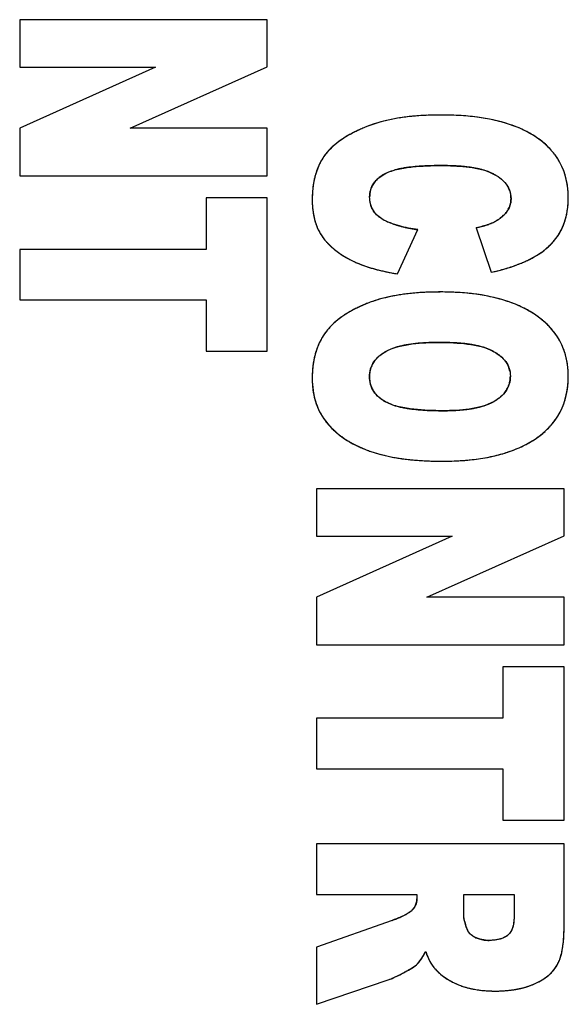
# Model space of a CAD drawing. Header units: millimetres. Extents: x 0 to 420, y 0 to 297.
# Tile 7 of 34: x 214.93 to 217.5, y 113.51 to 118.13. Entities that reach past the tile are written whole.
import ezdxf

# ---------------------------------------------------------------- set-up
doc = ezdxf.new("R2010")
doc.units = ezdxf.units.MM
doc.header["$LTSCALE"] = 23.1
doc.layers.add('000', color=7, linetype='CONTINUOUS')
doc.layers.add('03___PRT_ALL_CURVES', color=7, linetype='CONTINUOUS')

msp = doc.modelspace()

# ---------------------------------------------------------------- linework, layer by layer
at = {"layer": '000', "color": 7, "linetype": 'Continuous'}
for p, q in [((214.9334, 118.1279), (214.9334, 117.9054)), ((216.0934, 118.1279), (214.9334, 118.1279)), ((216.0934, 117.907), (216.0934, 118.1279)), ((214.9334, 117.9054), (215.5696, 117.9054)), ((215.5696, 117.9054), (214.9334, 117.6187)), ((215.4509, 117.6187), (216.0934, 117.907)), ((214.9334, 117.6187), (214.9334, 117.3957)), ((216.0934, 117.6187), (215.4509, 117.6187)), ((216.0934, 117.3957), (216.0934, 117.6187)), ((214.9334, 117.3957), (216.0934, 117.3957)), ((216.0934, 117.2923), (215.807, 117.2923)), ((215.807, 117.2923), (215.807, 117.051)), ((216.0934, 116.5732), (216.0934, 117.2923)), ((216.7033, 116.9361), (216.7982, 117.1434)), ((217.072, 117.1523), (217.1424, 116.9434)), ((214.9334, 117.051), (214.9334, 116.8144)), ((215.807, 117.051), (214.9334, 117.051)), ((214.9334, 116.8144), (215.807, 116.8144)), ((215.807, 116.8144), (215.807, 116.5732)), ((215.807, 116.5732), (216.0934, 116.5732)), ((217.4834, 115.9287), (216.3234, 115.9287)), ((216.3234, 115.9287), (216.3234, 115.7062)), ((217.4834, 115.7078), (217.4834, 115.9287)), ((216.3234, 115.7062), (216.9596, 115.7062)), ((216.9596, 115.7062), (216.3234, 115.4195)), ((216.8409, 115.4195), (217.4834, 115.7078)), ((216.3234, 115.4195), (216.3234, 115.1965)), ((217.4834, 115.4195), (216.8409, 115.4195)), ((217.4834, 115.1965), (217.4834, 115.4195)), ((216.3234, 115.1965), (217.4834, 115.1965)), ((217.4834, 115.0931), (217.197, 115.0931)), ((217.197, 115.0931), (217.197, 114.8519)), ((217.4834, 114.374), (217.4834, 115.0931)), ((217.197, 114.8519), (216.3234, 114.8519)), ((216.3234, 114.8519), (216.3234, 114.6153)), ((216.3234, 114.6153), (217.197, 114.6153)), ((217.197, 114.6153), (217.197, 114.374)), ((217.197, 114.374), (217.4834, 114.374)), ((217.4834, 114.2638), (216.3234, 114.2638)), ((216.3234, 114.2638), (216.3234, 114.0262)), ((217.4834, 113.8695), (217.4834, 114.2638)), ((216.3234, 114.0262), (216.7943, 114.0262)), ((216.7943, 114.0262), (216.7943, 114.0053)), ((217.0134, 114.0262), (217.2492, 114.0262)), ((217.0134, 113.9265), (217.0134, 114.0262)), ((217.2492, 114.0262), (217.2492, 113.9223)), ((216.6779, 113.9045), (216.3234, 113.7781)), ((216.3234, 113.7781), (216.3234, 113.5108)), ((216.3234, 113.5108), (216.6589, 113.6256))]:
    msp.add_line(p, q, dxfattribs=at)
for centre, radius, start, end in [((216.9013, 115.3929), 1.458, 89.9462, 92.5434), ((217.1228, 113.9346), 0.3581, 243.1248, 248.9545)]:
    msp.add_arc(centre, radius, start, end, dxfattribs=at)
for points, knots in [([(216.9058, 117.6808), (216.8456, 117.6808), (216.7253, 117.6745), (216.6067, 117.6465), (216.5513, 117.6234)], [0, 0, 0, 0, 0.500377, 1, 1, 1, 1]), ([(217.3481, 117.58), (217.2844, 117.6218), (217.135, 117.6712), (216.9823, 117.6808), (216.9058, 117.6808)], [0, 0, 0, 0, 0.498999, 1, 1, 1, 1]), ([(216.5513, 117.6234), (216.5145, 117.6082), (216.4431, 117.573), (216.381, 117.5197), (216.3586, 117.487)], [0, 0, 0, 0, 0.501, 1, 1, 1, 1]), ([(217.5032, 117.2938), (217.5032, 117.35), (217.4794, 117.4661), (217.3952, 117.5492), (217.3481, 117.58)], [0, 0, 0, 0, 0.49997, 1, 1, 1, 1]), ([(216.3586, 117.487), (216.3385, 117.4576), (216.3104, 117.3902), (216.3037, 117.3185), (216.3037, 117.2829)], [0, 0, 0, 0, 0.499395, 1, 1, 1, 1]), ([(216.6437, 117.4052), (216.6634, 117.4159), (216.7071, 117.4289), (216.7958, 117.4417), (216.8633, 117.4437), (216.9082, 117.4437)], [0, 0, 0, 0, 0.249819, 0.499864, 1, 1, 1, 1]), ([(216.9082, 117.4437), (216.9469, 117.4437), (217.024, 117.4408), (217.1017, 117.4271), (217.1371, 117.4116)], [0, 0, 0, 0, 0.500671, 1, 1, 1, 1]), ([(216.5727, 117.2965), (216.5727, 117.319), (216.586, 117.3658), (216.6238, 117.3944), (216.6437, 117.4052)], [0, 0, 0, 0, 0.498566, 1, 1, 1, 1]), ([(217.1371, 117.4116), (217.1625, 117.4004), (217.1998, 117.3782), (217.2303, 117.3302), (217.235, 117.302), (217.235, 117.2881)], [0, 0, 0, 0, 0.49894, 0.749464, 1, 1, 1, 1]), ([(216.3037, 117.2829), (216.3037, 117.2387), (216.3122, 117.1781), (216.3405, 117.1259), (216.3488, 117.1137)], [0, 0, 0, 0, 0.748903, 1, 1, 1, 1]), ([(216.6303, 117.194), (216.6128, 117.2044), (216.5812, 117.2339), (216.5727, 117.2761), (216.5727, 117.2965)], [0, 0, 0, 0, 0.49989, 1, 1, 1, 1]), ([(217.4143, 117.0668), (217.4446, 117.0952), (217.4922, 117.1678), (217.5032, 117.2522), (217.5032, 117.2938)], [0, 0, 0, 0, 0.49916, 1, 1, 1, 1]), ([(216.7982, 117.1434), (216.7691, 117.1476), (216.7115, 117.1585), (216.6554, 117.1789), (216.6303, 117.194)], [0, 0, 0, 0, 0.500478, 1, 1, 1, 1]), ([(217.1424, 116.9434), (217.1915, 116.9543), (217.2881, 116.982), (217.3778, 117.0325), (217.4143, 117.0668)], [0, 0, 0, 0, 0.50084, 1, 1, 1, 1]), ([(217.345, 116.7465), (217.313, 116.7677), (217.1745, 116.8358), (217.0172, 116.851), (216.9027, 116.851)], [0, 0, 0, 0, 0.250799, 1, 1, 1, 1]), ([(216.5638, 116.7984), (216.5073, 116.7763), (216.4332, 116.7374), (216.3779, 116.6774), (216.3659, 116.661)], [0, 0, 0, 0, 0.749152, 1, 1, 1, 1]), ([(217.5032, 116.4557), (217.5032, 116.5128), (217.4784, 116.6308), (217.3927, 116.715), (217.345, 116.7465)], [0, 0, 0, 0, 0.499863, 1, 1, 1, 1]), ([(216.3659, 116.661), (216.3435, 116.6306), (216.3112, 116.5601), (216.3037, 116.484), (216.3037, 116.4463)], [0, 0, 0, 0, 0.499376, 1, 1, 1, 1]), ([(216.6485, 116.5717), (216.6859, 116.5927), (216.7727, 116.6107), (216.858, 116.6144), (216.9011, 116.6144)], [0, 0, 0, 0, 0.498929, 1, 1, 1, 1]), ([(216.9011, 116.6144), (216.9444, 116.6144), (217.0303, 116.6107), (217.1176, 116.5924), (217.1551, 116.5711)], [0, 0, 0, 0, 0.501095, 1, 1, 1, 1]), ([(216.5719, 116.4541), (216.5719, 116.4784), (216.5867, 116.5288), (216.6272, 116.5597), (216.6485, 116.5717)], [0, 0, 0, 0, 0.498396, 1, 1, 1, 1]), ([(217.1551, 116.5711), (217.176, 116.5592), (217.2059, 116.5362), (217.2284, 116.4927), (217.2318, 116.4683), (217.2318, 116.4562)], [0, 0, 0, 0, 0.498774, 0.749357, 1, 1, 1, 1]), ([(216.3037, 116.4463), (216.3037, 116.4082), (216.3132, 116.3313), (216.3511, 116.2627), (216.3757, 116.2337)], [0, 0, 0, 0, 0.500494, 1, 1, 1, 1]), ([(216.6471, 116.3361), (216.6258, 116.3479), (216.5855, 116.3793), (216.5719, 116.4298), (216.5719, 116.4541)], [0, 0, 0, 0, 0.501222, 1, 1, 1, 1]), ([(217.2318, 116.4562), (217.2318, 116.4319), (217.2171, 116.3816), (217.177, 116.3503), (217.1559, 116.3381)], [0, 0, 0, 0, 0.498415, 1, 1, 1, 1]), ([(217.3473, 116.1611), (217.3952, 116.1929), (217.4802, 116.2795), (217.5032, 116.3981), (217.5032, 116.4557)], [0, 0, 0, 0, 0.49984, 1, 1, 1, 1]), ([(216.9169, 116.2943), (216.871, 116.2943), (216.802, 116.2966), (216.7115, 116.3109), (216.6671, 116.325), (216.6471, 116.3361)], [0, 0, 0, 0, 0.500111, 0.750163, 1, 1, 1, 1]), ([(217.1559, 116.3381), (217.1206, 116.3178), (217.0389, 116.2981), (216.9578, 116.2943), (216.9169, 116.2943)], [0, 0, 0, 0, 0.498962, 1, 1, 1, 1]), ([(216.3757, 116.2337), (216.4019, 116.2028), (216.4654, 116.15), (216.5399, 116.1165), (216.5782, 116.1031)], [0, 0, 0, 0, 0.499583, 1, 1, 1, 1]), ([(216.9122, 116.0577), (217.0249, 116.0577), (217.1797, 116.0729), (217.3159, 116.1402), (217.3473, 116.1611)], [0, 0, 0, 0, 0.749195, 1, 1, 1, 1]), ([(216.5782, 116.1031), (216.6314, 116.0846), (216.7431, 116.0627), (216.8558, 116.0577), (216.9122, 116.0577)], [0, 0, 0, 0, 0.499722, 1, 1, 1, 1]), ([(216.7943, 114.0053), (216.7942, 113.9944), (216.7888, 113.9724), (216.7747, 113.9551), (216.7667, 113.9476)], [0, 0, 0, 0, 0.499142, 1, 1, 1, 1]), ([(217.2492, 113.9223), (217.2492, 113.8985), (217.2459, 113.8644), (217.2252, 113.8391), (217.2189, 113.8341)], [0, 0, 0, 0, 0.748588, 1, 1, 1, 1]), ([(217.455, 113.7019), (217.4675, 113.7274), (217.4807, 113.7841), (217.4834, 113.841), (217.4834, 113.8695)], [0, 0, 0, 0, 0.499313, 1, 1, 1, 1]), ([(217.2189, 113.8341), (217.213, 113.8295), (217.1867, 113.8142), (217.1555, 113.8105), (217.1329, 113.8105)], [0, 0, 0, 0, 0.25111, 1, 1, 1, 1]), ([(216.7309, 113.6586), (216.7415, 113.6642), (216.7625, 113.6758), (216.7832, 113.6885), (216.7921, 113.6966)], [0, 0, 0, 0, 0.50028, 1, 1, 1, 1]), ([(217.3487, 113.6086), (217.3705, 113.6186), (217.4124, 113.6427), (217.4444, 113.6805), (217.455, 113.7019)], [0, 0, 0, 0, 0.500987, 1, 1, 1, 1])]:
    msp.add_open_spline(points, degree=3, knots=knots, dxfattribs=at)
for points in [[(217.235, 117.2881), (217.2349, 117.2654), (217.2262, 117.242), (217.2124, 117.224)], [(217.1956, 117.206), (217.1818, 117.1936), (217.1659, 117.1837), (217.1493, 117.1755)], [(217.2124, 117.224), (217.2073, 117.2175), (217.2017, 117.2115), (217.1956, 117.206)], [(217.1297, 117.1675), (217.1109, 117.161), (217.0915, 117.1564), (217.072, 117.1523)], [(217.1493, 117.1755), (217.143, 117.1724), (217.1364, 117.1699), (217.1297, 117.1675)], [(216.3488, 117.1137), (216.3813, 117.0656), (216.4308, 117.0283), (216.4825, 117.002)], [(216.4825, 117.002), (216.5509, 116.9671), (216.6274, 116.9482), (216.7033, 116.9361)], [(216.8366, 116.8495), (216.7442, 116.8454), (216.65, 116.8321), (216.5638, 116.7984)], [(216.7183, 113.9201), (216.705, 113.9145), (216.6915, 113.9094), (216.6779, 113.9045)], [(216.7586, 113.9411), (216.7462, 113.9324), (216.7322, 113.926), (216.7183, 113.9201)], [(216.7667, 113.9476), (216.7642, 113.9453), (216.7615, 113.9431), (216.7586, 113.9411)], [(217.016, 113.908), (217.0147, 113.914), (217.0134, 113.9202), (217.0134, 113.9265)], [(217.0288, 113.8637), (217.0239, 113.8783), (217.0192, 113.893), (217.016, 113.908)], [(217.0484, 113.8364), (217.0397, 113.8435), (217.0323, 113.8531), (217.0288, 113.8637)], [(217.0655, 113.8255), (217.0595, 113.8286), (217.0537, 113.8322), (217.0484, 113.8364)], [(217.1329, 113.8105), (217.1099, 113.8105), (217.086, 113.8151), (217.0655, 113.8255)], [(216.7921, 113.6966), (216.8002, 113.7039), (216.8071, 113.7126), (216.8134, 113.7216)], [(216.8134, 113.7216), (216.8215, 113.7333), (216.8287, 113.7457), (216.8354, 113.7583)], [(216.8354, 113.7583), (216.8454, 113.7283), (216.8594, 113.6983), (216.8807, 113.675)], [(216.8807, 113.675), (216.8905, 113.6644), (216.9013, 113.6545), (216.9127, 113.6456)], [(216.6589, 113.6256), (216.684, 113.6339), (216.7076, 113.6463), (216.7309, 113.6586)], [(216.9127, 113.6456), (216.9277, 113.6339), (216.944, 113.6238), (216.961, 113.6152)], [(216.9943, 113.6004), (217.0469, 113.58), (217.1049, 113.5729), (217.1614, 113.5729)], [(217.1614, 113.5729), (217.225, 113.5729), (217.291, 113.5819), (217.3487, 113.6086)]]:
    msp.add_open_spline(points, degree=3, dxfattribs=at)
at = {"layer": '03___PRT_ALL_CURVES', "color": 4, "linetype": 'Continuous'}
for p, q in [((214.9334, 118.1279), (214.9334, 117.9054)), ((216.0934, 118.1279), (214.9334, 118.1279)), ((216.0934, 117.907), (216.0934, 118.1279)), ((214.9334, 117.9054), (215.5696, 117.9054)), ((215.5696, 117.9054), (214.9334, 117.6187)), ((215.4509, 117.6187), (216.0934, 117.907)), ((214.9334, 117.6187), (214.9334, 117.3957)), ((216.0934, 117.6187), (215.4509, 117.6187)), ((216.0934, 117.3957), (216.0934, 117.6187)), ((214.9334, 117.3957), (216.0934, 117.3957)), ((216.0934, 117.2923), (215.807, 117.2923)), ((215.807, 117.2923), (215.807, 117.051)), ((216.0934, 116.5732), (216.0934, 117.2923)), ((216.7033, 116.9361), (216.7982, 117.1434)), ((217.072, 117.1523), (217.1424, 116.9434)), ((217.1406, 117.1716), (217.1302, 117.1677)), ((217.1493, 117.1755), (217.1406, 117.1716)), ((214.9334, 117.051), (214.9334, 116.8144)), ((215.807, 117.051), (214.9334, 117.051)), ((214.9334, 116.8144), (215.807, 116.8144)), ((215.807, 116.8144), (215.807, 116.5732)), ((215.807, 116.5732), (216.0934, 116.5732)), ((217.4834, 115.9287), (216.3234, 115.9287)), ((216.3234, 115.9287), (216.3234, 115.7062)), ((217.4834, 115.7078), (217.4834, 115.9287)), ((216.3234, 115.7062), (216.9596, 115.7062)), ((216.9596, 115.7062), (216.3234, 115.4195)), ((216.8409, 115.4195), (217.4834, 115.7078)), ((216.3234, 115.4195), (216.3234, 115.1965)), ((217.4834, 115.4195), (216.8409, 115.4195)), ((217.4834, 115.1965), (217.4834, 115.4195)), ((216.3234, 115.1965), (217.4834, 115.1965)), ((217.4834, 115.0931), (217.197, 115.0931)), ((217.197, 115.0931), (217.197, 114.8519)), ((217.4834, 114.374), (217.4834, 115.0931)), ((217.197, 114.8519), (216.3234, 114.8519)), ((216.3234, 114.8519), (216.3234, 114.6153)), ((216.3234, 114.6153), (217.197, 114.6153)), ((217.197, 114.6153), (217.197, 114.374)), ((217.197, 114.374), (217.4834, 114.374)), ((217.4834, 114.2638), (216.3234, 114.2638)), ((216.3234, 114.2638), (216.3234, 114.0262)), ((217.4834, 113.8695), (217.4834, 114.2638)), ((216.3234, 114.0262), (216.7943, 114.0262)), ((216.7943, 114.0262), (216.7943, 114.0053)), ((217.0134, 114.0262), (217.2492, 114.0262)), ((217.0134, 113.9265), (217.0134, 114.0262)), ((217.2492, 114.0262), (217.2492, 113.9223)), ((216.6779, 113.9045), (216.3234, 113.7781)), ((216.7347, 113.9275), (216.7187, 113.9203)), ((217.0161, 113.9075), (217.0144, 113.9163)), ((217.0186, 113.897), (217.0161, 113.9075)), ((217.0288, 113.8637), (217.0221, 113.8845)), ((216.3234, 113.7781), (216.3234, 113.5108)), ((216.7695, 113.6804), (216.7784, 113.6862)), ((216.7784, 113.6862), (216.7858, 113.6914)), ((216.7858, 113.6914), (216.7921, 113.6966)), ((216.8025, 113.7074), (216.8095, 113.7163)), ((216.6589, 113.6256), (216.6675, 113.6287)), ((216.3234, 113.5108), (216.6589, 113.6256))]:
    msp.add_line(p, q, dxfattribs=at)
for centre, radius, start, end in [((216.8186, 116.9405), 0.7341, 103.0272, 105.2242), ((216.8351, 116.8692), 0.8072, 100.9663, 103.0277), ((216.8507, 116.7886), 0.8893, 99.0238, 100.9667), ((216.8651, 116.698), 0.981, 97.2123, 99.0246), ((216.8777, 116.5987), 1.0812, 95.5637, 97.2138), ((216.888, 116.4938), 1.1866, 94.1113, 95.5658), ((216.8965, 116.3742), 1.3065, 92.5568, 94.1087), ((216.9027, 116.235), 1.4458, 91.1312, 92.5579), ((216.9056, 116.0948), 1.586, 89.992, 91.1348), ((216.9063, 116.124), 1.5568, 88.1668, 90.0195), ((216.9121, 116.3058), 1.3749, 86.2893, 88.1654), ((216.9223, 116.4621), 1.2183, 84.2603, 86.2905), ((216.9363, 116.6008), 1.0789, 82.0627, 84.2616), ((216.9533, 116.7227), 0.9558, 79.6943, 82.0638), ((216.9725, 116.8286), 0.8482, 77.1566, 79.695), ((216.9938, 116.9217), 0.7527, 74.2961, 77.16), ((217.0167, 117.0029), 0.6683, 71.1947, 74.2972), ((216.7952, 117.0176), 0.6529, 116.0133, 118.0157), ((216.8318, 116.9428), 0.7361, 114.1785, 116.0148), ((216.8682, 116.8619), 0.8249, 112.5923, 114.1818), ((217.0395, 117.07), 0.5974, 67.9772, 71.193), ((217.0619, 117.1253), 0.5378, 64.4467, 67.9787), ((217.0836, 117.1708), 0.4874, 60.6371, 64.4466), ((216.6642, 117.2346), 0.3992, 125.0994, 127.9589), ((216.6948, 117.191), 0.4524, 122.498, 125.1015), ((216.7268, 117.1409), 0.5119, 120.1707, 122.501), ((216.7601, 117.0835), 0.5782, 118.0146, 120.1719), ((217.1033, 117.2058), 0.4472, 56.8029, 60.6327), ((217.1191, 117.2298), 0.4185, 52.6338, 56.8153), ((217.1431, 117.2612), 0.379, 48.1982, 52.6315), ((216.5663, 117.343), 0.2528, 137.8025, 141.5026), ((216.5873, 117.3239), 0.2812, 134.1188, 137.798), ((216.6112, 117.2994), 0.3154, 130.8717, 134.1224), ((216.6364, 117.2702), 0.3539, 127.9612, 130.8745), ((217.1634, 117.284), 0.3484, 43.5285, 48.1946), ((217.1797, 117.2995), 0.3259, 38.6466, 43.5238), ((216.5983, 117.3253), 0.2892, 152.148, 155.5999), ((216.5893, 117.33), 0.2791, 148.866, 152.1448), ((216.5835, 117.3335), 0.2723, 145.6888, 148.8637), ((216.5482, 117.3574), 0.2296, 141.5006, 145.6519), ((217.1913, 117.3088), 0.3111, 33.6036, 38.6405), ((217.1979, 117.3133), 0.3031, 23.3573, 33.5964), ((216.6427, 117.3083), 0.3369, 161.6995, 164.8008), ((216.6245, 117.3143), 0.3176, 158.6761, 161.6968), ((216.6101, 117.3199), 0.3022, 155.5993, 158.6747), ((216.7842, 117.0787), 0.3569, 102.8747, 105.7838), ((216.8058, 116.9841), 0.454, 100.3754, 102.882), ((216.8271, 116.8685), 0.5715, 98.2235, 100.3819), ((216.8472, 116.7292), 0.7122, 96.3403, 98.2281), ((216.865, 116.5708), 0.8716, 94.8293, 96.349), ((216.8802, 116.3915), 1.0516, 93.4381, 94.8305), ((216.8931, 116.177), 1.2665, 92.1553, 93.439), ((216.9024, 115.9315), 1.5122, 91.0638, 92.1589), ((216.9077, 115.6437), 1.8, 89.9843, 91.0625), ((216.9084, 115.9937), 1.45, 89.1242, 90.0091), ((216.9115, 116.185), 1.2587, 87.9335, 89.1304), ((216.9178, 116.3604), 1.0832, 86.7816, 87.9308), ((216.9263, 116.5112), 0.9322, 85.4044, 86.7858), ((216.9376, 116.6507), 0.7922, 83.839, 85.4072), ((216.9509, 116.7737), 0.6684, 82.0758, 83.8418), ((216.9651, 116.8759), 0.5653, 80.2767, 82.0737), ((216.9799, 116.9619), 0.478, 78.1879, 80.2818), ((216.9958, 117.0379), 0.4004, 75.7862, 78.1928), ((217.0123, 117.1031), 0.3331, 73.0419, 75.7912), ((217.029, 117.1578), 0.2759, 69.9207, 73.0469), ((217.0456, 117.2029), 0.2278, 66.3097, 69.9279), ((217.1917, 117.3106), 0.3098, 18.2272, 23.3497), ((216.689, 117.297), 0.3845, 167.5629, 170.2192), ((216.6645, 117.3024), 0.3594, 164.799, 167.5626), ((216.6848, 117.2971), 0.1127, 141.3497, 146.8367), ((216.6916, 117.2916), 0.1215, 136.0799, 141.342), ((216.7006, 117.2829), 0.134, 131.1517, 136.0752), ((216.7115, 117.2704), 0.1506, 126.621, 131.15), ((216.7241, 117.2534), 0.1717, 122.4597, 126.6205), ((216.7384, 117.2309), 0.1984, 118.5188, 122.4569), ((217.0237, 117.1532), 0.2822, 62.8367, 66.2982), ((217.0435, 117.1919), 0.2387, 58.9355, 62.8415), ((217.0622, 117.2229), 0.2025, 54.5795, 58.9387), ((217.0792, 117.2467), 0.1732, 49.7769, 54.5804), ((217.0941, 117.2643), 0.1502, 44.5093, 49.7759), ((217.1067, 117.2767), 0.1325, 38.6936, 44.5071), ((217.1782, 117.3062), 0.324, 13.2884, 18.221), ((217.1571, 117.3013), 0.3457, 8.6011, 13.2839), ((216.7701, 117.2859), 0.4664, 172.9203, 177.8135), ((216.7179, 117.292), 0.4138, 170.2207, 172.8704), ((216.6847, 117.299), 0.1118, 164.2388, 169.7801), ((216.6801, 117.3003), 0.107, 158.4742, 164.2293), ((216.6787, 117.3008), 0.1056, 152.5571, 158.4628), ((216.6804, 117.2999), 0.1075, 146.8459, 152.5461), ((217.1166, 117.2847), 0.1198, 32.3696, 38.6867), ((217.1233, 117.289), 0.1118, 25.9814, 32.3545), ((217.1265, 117.2905), 0.1083, 19.2473, 25.9672), ((217.1257, 117.2903), 0.1091, 12.5521, 19.2305), ((217.1278, 117.2969), 0.3753, 4.1574, 8.5977), ((217.0896, 117.2941), 0.4137, 359.9634, 4.155), ((216.8322, 117.283), 0.5285, 177.7631, 180.0159), ((216.7517, 117.2828), 0.448, 179.986, 182.0302), ((216.7048, 117.2966), 0.1321, 175.0745, 180.0445), ((216.6929, 117.2976), 0.1201, 169.7876, 175.0693), ((217.1207, 117.2892), 0.1142, 6.1055, 12.5375), ((217.1341, 117.288), 0.1008, 350.3315, 0.0554), ((217.111, 117.2882), 0.124, 359.9483, 6.0935), ((217.0656, 117.2936), 0.4376, 356.8872, 0.0265), ((216.7152, 117.2815), 0.4115, 182.0273, 184.3743), ((216.6817, 117.2789), 0.3779, 184.3747, 186.8113), ((216.6529, 117.2755), 0.3489, 186.8122, 189.3009), ((216.6781, 117.288), 0.1044, 203.9757, 214.7108), ((217.1288, 117.2906), 0.1067, 331.0102, 337.1824), ((217.1342, 117.2884), 0.1009, 337.1938, 343.6458), ((217.1364, 117.2877), 0.0986, 343.6599, 350.2912), ((217.1409, 117.2876), 0.3621, 350.02, 353.6042), ((217.1063, 117.2914), 0.3968, 353.6031, 356.8863), ((216.6278, 117.2714), 0.3235, 189.3005, 191.9503), ((216.6057, 117.2667), 0.3009, 191.9494, 194.8248), ((216.5868, 117.2617), 0.2813, 194.8259, 197.7864), ((216.7465, 117.3884), 0.2265, 239.1249, 242.1387), ((216.7624, 117.4183), 0.2603, 242.1329, 244.7476), ((216.7781, 117.4515), 0.2971, 244.7439, 247.0748), ((217.0389, 117.4002), 0.2503, 296.155, 299.635), ((217.0558, 117.3706), 0.2162, 299.6339, 303.3855), ((217.0717, 117.3464), 0.1873, 303.3823, 307.5424), ((217.0866, 117.3271), 0.163, 307.5407, 312.1131), ((217.0998, 117.3125), 0.1432, 312.1147, 317.0241), ((217.1113, 117.3018), 0.1275, 317.0246, 322.429), ((217.2092, 117.2716), 0.2918, 338.4339, 342.5277), ((217.1916, 117.2772), 0.3103, 342.5294, 346.3832), ((217.1692, 117.2826), 0.3333, 346.3844, 350.017), ((216.5714, 117.2567), 0.2651, 197.7881, 200.7766), ((216.5588, 117.2519), 0.2516, 200.7767, 203.9991), ((216.5488, 117.2475), 0.2407, 204.001, 207.2768), ((216.5415, 117.2438), 0.2326, 207.279, 210.5522), ((216.7943, 117.4899), 0.3387, 247.0752, 249.3193), ((216.8112, 117.5346), 0.3865, 249.318, 251.4079), ((216.8281, 117.585), 0.4397, 251.4058, 253.3139), ((216.8448, 117.6407), 0.4979, 253.3121, 255.0625), ((216.8611, 117.7016), 0.561, 255.0608, 256.6641), ((216.8763, 117.7656), 0.6267, 256.661, 258.0496), ((216.8912, 117.836), 0.6987, 258.0511, 259.4817), ((216.906, 117.9154), 0.7794, 259.4803, 260.7928), ((216.9192, 117.997), 0.8621, 260.7905, 261.9307), ((216.9234, 117.8619), 0.725, 281.8288, 283.2924), ((216.9614, 117.701), 0.5596, 283.2964, 284.7616), ((216.9966, 117.5679), 0.4219, 284.7428, 286.7366), ((217.031, 117.4536), 0.3026, 286.724, 289.1463), ((217.2322, 117.2616), 0.2667, 325.813, 334.2939), ((217.2219, 117.2666), 0.2782, 334.2776, 338.4301), ((216.5366, 117.2409), 0.2268, 210.5534, 214.1067), ((216.5754, 117.2672), 0.2737, 214.1165, 216.8497), ((216.5805, 117.271), 0.2801, 216.8511, 219.5755), ((216.5872, 117.2766), 0.2888, 219.5768, 222.2755), ((217.231, 117.2629), 0.2684, 317.1797, 321.4235), ((217.2342, 117.2604), 0.2644, 321.4277, 325.7925), ((216.5955, 117.2841), 0.3, 222.2766, 224.9247), ((216.6053, 117.2939), 0.3139, 224.9257, 227.5157), ((216.6165, 117.3062), 0.3306, 227.5168, 230.06), ((216.6293, 117.3214), 0.3504, 230.0606, 232.5198), ((217.1775, 117.3224), 0.3485, 305.8741, 309.3301), ((217.1979, 117.2975), 0.3164, 309.3285, 313.1702), ((217.225, 117.2685), 0.2766, 313.1873, 317.1769), ((216.6429, 117.3392), 0.3728, 232.5191, 234.7882), ((216.6575, 117.3598), 0.398, 234.7884, 236.9707), ((216.673, 117.3838), 0.4266, 236.9708, 239.0618), ((216.6896, 117.4114), 0.4588, 239.0617, 241.0588), ((216.7073, 117.4434), 0.4954, 241.0595, 243.0188), ((216.7018, 117.4326), 0.4833, 243.0165, 244.8241), ((217.0772, 117.4918), 0.5457, 294.187, 296.7474), ((217.1044, 117.4379), 0.4854, 296.746, 299.527), ((217.1309, 117.3911), 0.4316, 299.5229, 302.6943), ((217.1555, 117.3528), 0.386, 302.6981, 305.875), ((216.7175, 117.4661), 0.5203, 244.8257, 246.6978), ((216.7346, 117.5056), 0.5633, 246.6983, 248.5421), ((216.7518, 117.5495), 0.6104, 248.5408, 250.2201), ((216.7684, 117.5957), 0.6595, 250.2188, 251.7395), ((216.7855, 117.6475), 0.7141, 251.741, 253.3246), ((216.8027, 117.705), 0.7741, 253.3229, 254.7322), ((216.8192, 117.7653), 0.8367, 254.7318, 256.0646), ((216.8363, 117.834), 0.9074, 256.066, 257.4576), ((216.9303, 117.9107), 0.9902, 284.0376, 285.7726), ((216.9606, 117.8034), 0.8787, 285.7713, 287.6577), ((216.9908, 117.7087), 0.7793, 287.6569, 289.6756), ((217.0203, 117.6263), 0.6918, 289.6748, 291.8354), ((217.0491, 117.5544), 0.6144, 291.8339, 294.1884), ((216.8523, 117.9056), 0.9808, 257.4544, 258.5627), ((216.8677, 117.9823), 1.0591, 258.5649, 259.8095), ((216.8837, 118.071), 1.1491, 259.8088, 260.9669), ((216.9014, 118.0262), 1.1093, 282.5502, 284.0409), ((216.7938, 116.204), 0.6374, 106.6255, 108.9236), ((216.8094, 116.1519), 0.6918, 104.4374, 106.6254), ((216.8247, 116.0922), 0.7534, 102.3717, 104.4377), ((216.8395, 116.0248), 0.8224, 100.4372, 102.3722), ((216.8533, 115.9498), 0.8987, 98.6389, 100.438), ((216.8656, 115.8696), 0.9799, 97.0603, 98.6411), ((216.8767, 115.7792), 1.071, 95.4101, 97.0584), ((216.8868, 115.6733), 1.1773, 93.848, 95.4104), ((216.8946, 115.5574), 1.2934, 92.4269, 93.8492), ((216.8984, 115.4716), 1.3794, 91.9112, 92.4363), ((216.9004, 115.4107), 1.4402, 91.1896, 91.9097), ((216.9024, 115.3078), 1.5432, 89.9914, 91.1838), ((216.9031, 115.3855), 1.4655, 88.1001, 90.0191), ((216.9085, 115.5481), 1.3028, 86.1334, 88.0992), ((216.918, 115.6887), 1.1619, 84.0211, 86.1343), ((216.9311, 115.8131), 1.0368, 81.742, 84.0222), ((216.9469, 115.9222), 0.9265, 79.301, 81.7427), ((216.9648, 116.0165), 0.8305, 76.7119, 79.3013), ((216.9843, 116.099), 0.7458, 73.8307, 76.7144), ((217.0051, 116.1709), 0.6709, 70.7043, 73.8317), ((216.7513, 116.2867), 0.5445, 117.2672, 119.5801), ((216.7761, 116.2386), 0.5985, 115.1147, 117.2682), ((216.8013, 116.185), 0.6578, 113.1045, 115.1156), ((216.826, 116.1272), 0.7206, 111.3322, 113.107), ((216.7784, 116.2489), 0.5899, 108.9238, 111.3301), ((217.0259, 116.2302), 0.6081, 67.5036, 70.7021), ((217.0459, 116.2786), 0.5557, 64.0212, 67.5043), ((217.0652, 116.3182), 0.5117, 60.307, 64.0204), ((216.6623, 116.4238), 0.3807, 127.357, 130.2348), ((216.6824, 116.3974), 0.4139, 124.6676, 127.3576), ((216.7038, 116.3665), 0.4516, 122.0952, 124.6674), ((216.727, 116.3295), 0.4952, 119.5786, 122.0942), ((217.0824, 116.3483), 0.477, 56.5943, 60.303), ((217.1055, 116.3831), 0.4352, 52.5187, 56.6121), ((217.1311, 116.4165), 0.3931, 48.1351, 52.5172), ((216.5968, 116.4908), 0.2869, 139.9573, 143.6103), ((216.6103, 116.4794), 0.3046, 136.6184, 139.9575), ((216.6256, 116.465), 0.3255, 133.4193, 136.6174), ((216.6431, 116.4465), 0.351, 130.2331, 133.4169), ((217.153, 116.4411), 0.3602, 43.5057, 48.1319), ((217.1707, 116.4579), 0.3358, 38.6632, 43.5011), ((216.6037, 116.487), 0.2947, 150.5833, 153.9691), ((216.5983, 116.49), 0.2886, 147.0199, 150.5813), ((216.596, 116.4915), 0.2858, 143.6279, 147.0171), ((217.1836, 116.4682), 0.3193, 33.658, 38.6572), ((217.191, 116.4732), 0.3104, 28.5648, 33.651), ((216.64, 116.4723), 0.3339, 160.6647, 163.7473), ((216.6243, 116.4778), 0.3173, 157.3251, 160.6645), ((216.6121, 116.4829), 0.3041, 153.9713, 157.3227), ((216.7599, 116.3667), 0.2334, 111.0287, 114.9503), ((216.7788, 116.3177), 0.286, 107.4743, 111.0306), ((216.7977, 116.2579), 0.3487, 104.5581, 107.487), ((216.8159, 116.1877), 0.4212, 101.9448, 104.5619), ((216.8337, 116.1041), 0.5067, 99.6292, 101.949), ((216.8503, 116.006), 0.6062, 97.5622, 99.6327), ((216.8656, 115.8917), 0.7214, 95.6998, 97.5649), ((216.8788, 115.7597), 0.8542, 94.0242, 95.7023), ((216.8892, 115.613), 1.0012, 92.5912, 94.0284), ((216.8964, 115.4543), 1.1601, 91.3174, 92.5936), ((216.9007, 115.2655), 1.3489, 89.9828, 91.3144), ((216.9014, 115.2362), 1.3782, 88.877, 90.0132), ((216.9052, 115.4258), 1.1886, 87.5569, 88.8802), ((216.9125, 115.597), 1.0172, 86.1154, 87.5581), ((216.9228, 115.7484), 0.8655, 84.4727, 86.1186), ((216.9358, 115.8822), 0.7311, 82.6369, 84.4753), ((216.9509, 115.9986), 0.6137, 80.5532, 82.6406), ((216.9677, 116.0991), 0.5118, 78.1981, 80.557), ((216.9855, 116.1844), 0.4247, 75.5348, 78.2023), ((217.0043, 116.257), 0.3496, 72.3878, 75.5437), ((217.0231, 116.3163), 0.2874, 68.9653, 72.388), ((217.0411, 116.363), 0.2374, 65.1021, 68.97), ((217.1925, 116.4741), 0.3087, 23.4156, 28.5573), ((217.1872, 116.4718), 0.3144, 18.3016, 23.408), ((216.6838, 116.4609), 0.3792, 166.8762, 169.7413), ((216.6597, 116.4666), 0.3545, 163.75, 166.8769), ((216.7034, 116.4463), 0.1349, 136.4586, 141.5696), ((216.7139, 116.4364), 0.1493, 131.6496, 136.4542), ((216.7264, 116.4223), 0.1682, 127.1899, 131.6475), ((216.7409, 116.4032), 0.1921, 123.1073, 127.19), ((216.7571, 116.3784), 0.2218, 119.3239, 123.107), ((216.7424, 116.4044), 0.1918, 114.948, 119.2999), ((217.0586, 116.4007), 0.1958, 60.4834, 65.1143), ((217.0397, 116.3676), 0.2339, 57.1297, 60.4458), ((217.0565, 116.3935), 0.203, 53.2869, 57.1361), ((217.0723, 116.4147), 0.1766, 49.0022, 53.2894), ((217.0864, 116.4309), 0.1551, 44.3692, 49.0009), ((217.0983, 116.4426), 0.1384, 39.4121, 44.366), ((217.1747, 116.4677), 0.3276, 13.3504, 18.2951), ((217.1544, 116.4629), 0.3484, 8.627, 13.3455), ((216.7447, 116.4515), 0.4408, 172.4562, 175.1081), ((216.7118, 116.4559), 0.4076, 169.7415, 172.455), ((216.6877, 116.4576), 0.1155, 158.4766, 164.1793), ((216.6872, 116.4578), 0.1149, 152.7128, 158.4657), ((216.6898, 116.4564), 0.1179, 146.9604, 152.7016), ((216.6954, 116.4528), 0.1246, 141.576, 146.9529), ((217.108, 116.4506), 0.1259, 34.0369, 39.4085), ((217.1212, 116.4586), 0.1104, 16.8532, 22.6476), ((217.1195, 116.4581), 0.1122, 10.9885, 16.8417), ((217.1258, 116.4586), 0.3774, 4.1562, 8.6235), ((216.8274, 116.4464), 0.5238, 177.6347, 180.0178), ((216.7387, 116.4461), 0.435, 179.9832, 182.6009), ((216.7833, 116.4482), 0.4795, 175.1083, 177.635), ((216.7106, 116.4542), 0.1387, 175.062, 180.0407), ((216.7199, 116.454), 0.148, 179.9526, 184.9171), ((216.6992, 116.4552), 0.1272, 169.7548, 175.0569), ((216.6916, 116.4565), 0.1196, 164.1892, 169.7471), ((217.1042, 116.4551), 0.1276, 349.7479, 355.032), ((217.093, 116.4561), 0.1388, 355.0378, 0.0402), ((217.0883, 116.4559), 0.415, 359.9643, 4.1542), ((216.7066, 116.4447), 0.4029, 182.5991, 185.511), ((216.6781, 116.4419), 0.3743, 185.5111, 188.6087), ((216.7057, 116.4528), 0.1337, 184.9241, 190.0953), ((216.696, 116.451), 0.1238, 190.103, 195.4928), ((216.6902, 116.4495), 0.1178, 195.5016, 201.1134), ((216.6879, 116.4486), 0.1155, 201.1241, 206.7646), ((217.1125, 116.4542), 0.1194, 327.2254, 332.8641), ((217.1154, 116.4527), 0.1161, 332.8749, 344.2297), ((217.1114, 116.4538), 0.1203, 344.239, 349.74), ((216.6544, 116.4383), 0.3503, 188.6105, 191.7651), ((216.635, 116.4343), 0.3305, 191.7656, 195.1291), ((216.689, 116.4492), 0.1166, 206.7755, 212.4359), ((216.6931, 116.4518), 0.1215, 212.4464, 218.0235), ((216.7, 116.4572), 0.1303, 218.0322, 223.3966), ((216.7093, 116.4661), 0.1432, 223.401, 228.3773), ((216.7209, 116.4791), 0.1605, 228.3797, 232.9723), ((217.0604, 116.5076), 0.1944, 303.6683, 307.695), ((217.0751, 116.4886), 0.1704, 307.6954, 312.0648), ((217.0878, 116.4745), 0.1514, 312.0664, 316.7924), ((217.0985, 116.4645), 0.1368, 316.7963, 321.8458), ((217.1068, 116.4579), 0.1262, 321.8515, 327.2173), ((217.1625, 116.4419), 0.3396, 342.1663, 346.9934), ((217.1381, 116.4475), 0.3647, 346.9981, 351.6232), ((216.6197, 116.4302), 0.3146, 195.1315, 198.5109), ((216.6083, 116.4263), 0.3026, 198.5123, 202.0897), ((216.6004, 116.4232), 0.2941, 202.0926, 205.6452), ((216.7343, 116.4969), 0.1828, 232.9735, 237.2094), ((216.7492, 116.52), 0.2103, 237.2061, 240.9677), ((216.7744, 116.5951), 0.2892, 250.0819, 253.4639), ((216.7963, 116.669), 0.3663, 253.4623, 256.5376), ((216.8186, 116.7615), 0.4615, 256.5276, 259.1246), ((216.8397, 116.8709), 0.5729, 259.1169, 261.3316), ((216.9618, 116.8314), 0.535, 278.3097, 280.5156), ((216.9762, 116.7539), 0.4561, 280.513, 282.9533), ((216.9914, 116.6881), 0.3885, 282.951, 285.6384), ((217.0069, 116.6325), 0.3308, 285.6351, 288.6326), ((217.0231, 116.5846), 0.2802, 288.6233, 292.191), ((217.0391, 116.5454), 0.2379, 292.1935, 295.9551), ((217.0537, 116.5155), 0.2047, 295.9569, 299.9584), ((217.0439, 116.5324), 0.2242, 299.9616, 303.6686), ((217.1873, 116.4331), 0.3133, 332.0766, 337.1774), ((217.1787, 116.4367), 0.3226, 337.1842, 342.1603), ((216.5956, 116.4209), 0.2888, 205.6476, 216.6162), ((216.8591, 116.9978), 0.7012, 261.3257, 263.2335), ((216.8762, 117.1414), 0.8458, 263.2281, 264.8613), ((216.8913, 117.3098), 1.0149, 264.8618, 266.4239), ((216.9038, 117.5086), 1.2141, 266.421, 267.806), ((216.9124, 117.7311), 1.4368, 267.8031, 269.0202), ((216.9166, 117.9656), 1.6713, 269.0158, 270.0114), ((216.9172, 117.4334), 1.1391, 269.9839, 271.3581), ((216.9209, 117.2795), 0.9852, 271.3565, 272.867), ((216.9277, 117.1437), 0.8492, 272.8656, 274.5158), ((216.9371, 117.0249), 0.73, 274.5141, 276.3232), ((216.9486, 116.9213), 0.6258, 276.3212, 278.3122), ((217.1843, 116.4354), 0.317, 321.8349, 326.8983), ((217.189, 116.4323), 0.3114, 326.9056, 332.069), ((216.6014, 116.4251), 0.296, 216.611, 220.3042), ((216.6515, 116.4676), 0.3616, 220.2991, 223.1681), ((216.6567, 116.4725), 0.3688, 223.1696, 226.0397), ((217.1587, 116.4579), 0.3512, 312.1705, 316.8953), ((217.174, 116.4435), 0.3302, 316.9005, 321.8283), ((216.664, 116.4801), 0.3794, 226.0413, 228.91), ((216.6734, 116.4908), 0.3936, 228.9117, 231.7889), ((216.6844, 116.5049), 0.4115, 231.7896, 234.5384), ((216.6967, 116.5221), 0.4326, 234.5385, 237.114), ((217.1161, 116.5093), 0.418, 303.5907, 307.7151), ((217.1391, 116.4795), 0.3804, 307.7162, 312.1672), ((216.7101, 116.5428), 0.4572, 237.1147, 239.6142), ((216.7246, 116.5676), 0.486, 239.6148, 242.0333), ((216.7402, 116.597), 0.5192, 242.0337, 244.3631), ((216.7566, 116.6311), 0.5571, 244.3633, 246.5934), ((217.0523, 116.6202), 0.5462, 292.4204, 295.984), ((217.0714, 116.581), 0.5025, 295.9877, 299.5625), ((217.089, 116.55), 0.4669, 299.561, 303.6022), ((216.7736, 116.6705), 0.6, 246.5934, 248.7222), ((216.7915, 116.7164), 0.6492, 248.7231, 250.8263), ((216.7759, 116.6716), 0.6018, 250.827, 252.8919), ((216.7927, 116.7261), 0.6589, 252.8932, 254.9542), ((216.8099, 116.7905), 0.7255, 254.9547, 256.9528), ((216.8272, 116.8648), 0.8018, 256.9527, 258.8588), ((216.8435, 116.9473), 0.8859, 258.857, 260.5734), ((216.9539, 116.9767), 0.9169, 278.0925, 280.5442), ((216.9717, 116.8814), 0.8199, 280.5422, 283.2404), ((216.9914, 116.7977), 0.734, 283.2391, 286.1683), ((217.0117, 116.7278), 0.6612, 286.1705, 289.1508), ((217.0319, 116.6696), 0.5996, 289.1493, 292.4212), ((216.858, 117.0349), 0.9747, 260.5715, 262.1036), ((216.8717, 117.1335), 1.0743, 262.1052, 263.6721), ((216.8843, 117.2471), 1.1886, 263.6715, 265.1386), ((216.8944, 117.3654), 1.3072, 265.1356, 266.3667), ((216.9027, 117.4963), 1.4385, 266.3689, 267.6953), ((216.9085, 117.6397), 1.582, 267.6923, 268.7868), ((216.9118, 117.7996), 1.7419, 268.7895, 270.0105), ((216.9126, 117.4933), 1.4356, 269.9835, 271.7872), ((216.9173, 117.3415), 1.2837, 271.786, 273.7386), ((216.9263, 117.2052), 1.1471, 273.7376, 275.8348), ((216.9386, 117.0841), 1.0254, 275.8337, 278.0938), ((216.7241, 114.0053), 0.0702, 351.4564, 0.0409), ((216.7224, 114.0061), 0.072, 334.4153, 342.7346), ((216.7253, 114.0051), 0.0689, 342.7656, 351.4222), ((216.3834, 114.733), 0.8793, 289.5707, 291.1325), ((216.4909, 114.455), 0.5812, 291.1245, 293.0662), ((217.4067, 113.9993), 0.4013, 194.7603, 196.6242), ((217.0805, 113.8811), 0.0546, 198.5703, 211.5487), ((216.6917, 113.8693), 0.7917, 358.6108, 0.015), ((217.1217, 113.9355), 0.1234, 242.9241, 248.1028), ((217.125, 113.9437), 0.1324, 248.102, 252.9348), ((217.1279, 113.9532), 0.1423, 252.9346, 257.5472), ((217.1303, 113.964), 0.1533, 257.5466, 261.9508), ((217.132, 113.9757), 0.1652, 261.949, 266.0829), ((217.1628, 113.9065), 0.0916, 299.6644, 307.7739), ((216.9382, 113.8577), 0.5449, 354.0583, 355.755), ((216.8624, 113.8634), 0.621, 355.7537, 357.3159), ((216.7824, 113.8672), 0.701, 357.3117, 358.6074), ((217.1328, 113.9882), 0.1777, 266.0816, 270.0236), ((217.1173, 113.8336), 0.3642, 348.0716, 350.2407), ((217.065, 113.8426), 0.4172, 350.239, 352.2281), ((217.0056, 113.8507), 0.4772, 352.2267, 354.0595), ((216.6225, 113.8547), 0.2326, 323.4976, 326.5158), ((216.5538, 113.9002), 0.3151, 326.5111, 329.1036), ((217.1698, 113.8698), 0.3525, 198.4418, 201.2683), ((217.1175, 113.8494), 0.2964, 201.2588, 204.6488), ((217.074, 113.8294), 0.2484, 204.645, 208.4636), ((217.2658, 113.793), 0.21, 337.1975, 340.2768), ((217.2369, 113.8034), 0.2407, 340.2753, 343.1084), ((217.2028, 113.8138), 0.2763, 343.1066, 345.7027), ((217.1631, 113.8239), 0.3174, 345.7007, 348.0735), ((216.4391, 114.2237), 0.636, 298.7954, 300.0956), ((216.5396, 114.0506), 0.4358, 300.076, 301.8402), ((217.04, 113.811), 0.2098, 208.463, 212.6551), ((217.0143, 113.7945), 0.1793, 212.654, 217.3068), ((216.9953, 113.78), 0.1554, 217.3064, 222.5027), ((217.067, 113.8461), 0.2529, 222.5635, 224.9778), ((217.3031, 113.7798), 0.1709, 317.9952, 321.8028), ((217.31, 113.7744), 0.1621, 321.8058, 325.7234), ((217.3151, 113.7709), 0.156, 325.7271, 329.6896), ((217.3182, 113.7691), 0.1524, 329.693, 333.8257), ((217.2898, 113.7829), 0.184, 333.8668, 337.1985), ((216.5598, 113.9111), 0.3023, 290.8703, 293.0032), ((216.5092, 114.0308), 0.4322, 292.9812, 294.5173), ((216.4397, 114.1832), 0.5997, 294.5126, 295.7983), ((216.3506, 114.368), 0.8049, 295.785, 296.6834), ((216.2115, 114.644), 1.1139, 296.7006, 297.7924), ((216.3211, 114.438), 0.8806, 297.7322, 298.8025), ((217.0702, 113.8493), 0.2574, 224.9785, 227.371), ((217.0741, 113.8535), 0.2631, 227.3716, 229.7373), ((217.0786, 113.8588), 0.2701, 229.7378, 232.0642), ((217.0836, 113.8653), 0.2783, 232.0647, 234.3444), ((217.0891, 113.873), 0.2878, 234.3448, 236.5832), ((217.0951, 113.882), 0.2986, 236.5835, 238.7727), ((217.2323, 113.8702), 0.2862, 299.3969, 301.9951), ((217.2471, 113.8465), 0.2583, 301.9929, 304.8768), ((217.2609, 113.8267), 0.2341, 304.8782, 307.8589), ((217.2734, 113.8107), 0.2138, 307.859, 311.032), ((217.2848, 113.7976), 0.1965, 311.0312, 314.5066), ((217.2947, 113.7874), 0.1822, 314.51, 317.995), ((217.1014, 113.8924), 0.3108, 238.7729, 240.9027), ((217.108, 113.9043), 0.3243, 240.903, 242.9846), ((217.1148, 113.9177), 0.3394, 242.9848, 245.0185), ((217.1219, 113.9328), 0.356, 245.0185, 246.9881), ((217.129, 113.9495), 0.3742, 246.9882, 248.9046), ((217.1185, 113.9223), 0.3451, 248.9025, 250.8006), ((217.1233, 113.9362), 0.3598, 250.8022, 252.831), ((217.1285, 113.9531), 0.3775, 252.8319, 254.873), ((217.1338, 113.9726), 0.3977, 254.8731, 256.8426), ((217.1389, 113.9945), 0.4202, 256.8427, 258.7437), ((217.1438, 114.0188), 0.445, 258.7436, 260.5525), ((217.1778, 114.0312), 0.4575, 278.7545, 280.7915), ((217.1833, 114.0022), 0.4279, 280.792, 282.8617), ((217.1892, 113.9764), 0.4014, 282.8614, 285.043), ((217.1954, 113.9532), 0.3774, 285.043, 287.3193), ((217.2018, 113.9327), 0.3559, 287.3194, 289.6871), ((217.2083, 113.9147), 0.3368, 289.6872, 292.1702), ((217.2147, 113.899), 0.3198, 292.1703, 294.7862), ((217.2006, 113.9294), 0.3534, 294.7787, 296.9271), ((217.2167, 113.8979), 0.318, 296.9234, 299.3967), ((217.1481, 114.0448), 0.4713, 260.5515, 262.1928), ((217.152, 114.0731), 0.4998, 262.1935, 263.8479), ((217.1554, 114.1055), 0.5324, 263.8485, 265.5061), ((217.1595, 114.1596), 0.5866, 265.5297, 268.5317), ((217.1613, 114.2214), 0.6485, 268.5084, 270.0088), ((217.1615, 114.2267), 0.6538, 269.9917, 271.473), ((217.1627, 114.1822), 0.6093, 271.4711, 273.1601), ((217.165, 114.1394), 0.5664, 273.1598, 274.9323), ((217.1684, 114.1), 0.5268, 274.932, 276.7977), ((217.1727, 114.0639), 0.4905, 276.7975, 278.7546)]:
    msp.add_arc(centre, radius, start, end, dxfattribs=at)
for points in [[(216.6258, 117.6488), (216.5994, 117.6416), (216.5745, 117.6331), (216.5513, 117.6234)], [(216.6561, 117.4113), (216.6606, 117.4133), (216.6654, 117.4151), (216.6705, 117.4169)], [(216.6705, 117.4169), (216.6757, 117.4188), (216.6812, 117.4205), (216.6871, 117.4222)], [(216.6437, 117.4052), (216.6476, 117.4073), (216.6517, 117.4093), (216.6561, 117.4113)], [(216.5763, 117.2646), (216.5739, 117.2745), (216.5727, 117.2852), (216.5727, 117.2965)], [(216.5827, 117.2456), (216.5801, 117.2516), (216.5779, 117.2579), (216.5763, 117.2646)], [(216.6051, 117.2133), (216.6003, 117.2181), (216.596, 117.2232), (216.5923, 117.2285)], [(217.2222, 117.2389), (217.2193, 117.2338), (217.2161, 117.2288), (217.2124, 117.224)], [(216.6303, 117.194), (216.6207, 117.1997), (216.6123, 117.2062), (216.6051, 117.2133)], [(217.2123, 116.521), (217.2166, 116.5147), (217.2202, 116.508), (217.2231, 116.5011)], [(217.2296, 116.4795), (217.2311, 116.472), (217.2318, 116.4642), (217.2318, 116.4562)], [(217.4989, 116.3943), (217.5018, 116.414), (217.5032, 116.4344), (217.5032, 116.4557)], [(216.6611, 116.3291), (216.6561, 116.3313), (216.6515, 116.3337), (216.6471, 116.3361)], [(216.6759, 116.3232), (216.6707, 116.3251), (216.6657, 116.3271), (216.6611, 116.3291)], [(216.7752, 113.9565), (216.7726, 113.9535), (216.7698, 113.9505), (216.7667, 113.9476)], [(216.7819, 113.9654), (216.7799, 113.9623), (216.7776, 113.9594), (216.7752, 113.9565)], [(216.7873, 113.975), (216.7858, 113.9717), (216.784, 113.9685), (216.7819, 113.9654)], [(216.7482, 113.9346), (216.7441, 113.9323), (216.7396, 113.9299), (216.7347, 113.9275)], [(216.7588, 113.9412), (216.7557, 113.9391), (216.7522, 113.9368), (216.7482, 113.9346)], [(216.7667, 113.9476), (216.7645, 113.9455), (216.7619, 113.9434), (216.7588, 113.9412)], [(217.0144, 113.9163), (217.0137, 113.9204), (217.0134, 113.9238), (217.0134, 113.9265)], [(217.2492, 113.9223), (217.2492, 113.9152), (217.249, 113.9086), (217.2484, 113.9022)], [(217.2416, 113.8681), (217.2399, 113.8632), (217.238, 113.8586), (217.2357, 113.8545)], [(217.2459, 113.8842), (217.2447, 113.8784), (217.2433, 113.873), (217.2416, 113.8681)], [(217.2484, 113.9022), (217.2478, 113.8958), (217.247, 113.8898), (217.2459, 113.8842)], [(217.0418, 113.8425), (217.0388, 113.8457), (217.0362, 113.849), (217.034, 113.8525)], [(217.0523, 113.8335), (217.0483, 113.8363), (217.0448, 113.8393), (217.0418, 113.8425)], [(217.0655, 113.8255), (217.0606, 113.828), (217.0562, 113.8307), (217.0523, 113.8335)], [(217.1676, 113.8132), (217.1623, 113.8123), (217.1568, 113.8116), (217.1511, 113.8112)], [(217.1823, 113.8164), (217.1776, 113.8151), (217.1727, 113.8141), (217.1676, 113.8132)], [(217.1959, 113.821), (217.1916, 113.8193), (217.1871, 113.8177), (217.1823, 113.8164)], [(217.2082, 113.827), (217.2043, 113.8248), (217.2002, 113.8228), (217.1959, 113.821)], [(217.2282, 113.8432), (217.2254, 113.8398), (217.2223, 113.8368), (217.2189, 113.8341)], [(217.2357, 113.8545), (217.2335, 113.8503), (217.231, 113.8466), (217.2282, 113.8432)], [(217.1511, 113.8112), (217.1453, 113.8107), (217.1392, 113.8105), (217.1329, 113.8105)], [(216.8242, 113.7384), (216.8279, 113.7445), (216.8316, 113.7512), (216.8354, 113.7583)], [(216.7921, 113.6966), (216.7955, 113.6997), (216.799, 113.7033), (216.8025, 113.7074)]]:
    msp.add_open_spline(points, degree=3, dxfattribs=at)

doc.saveas('drawing.dxf')
